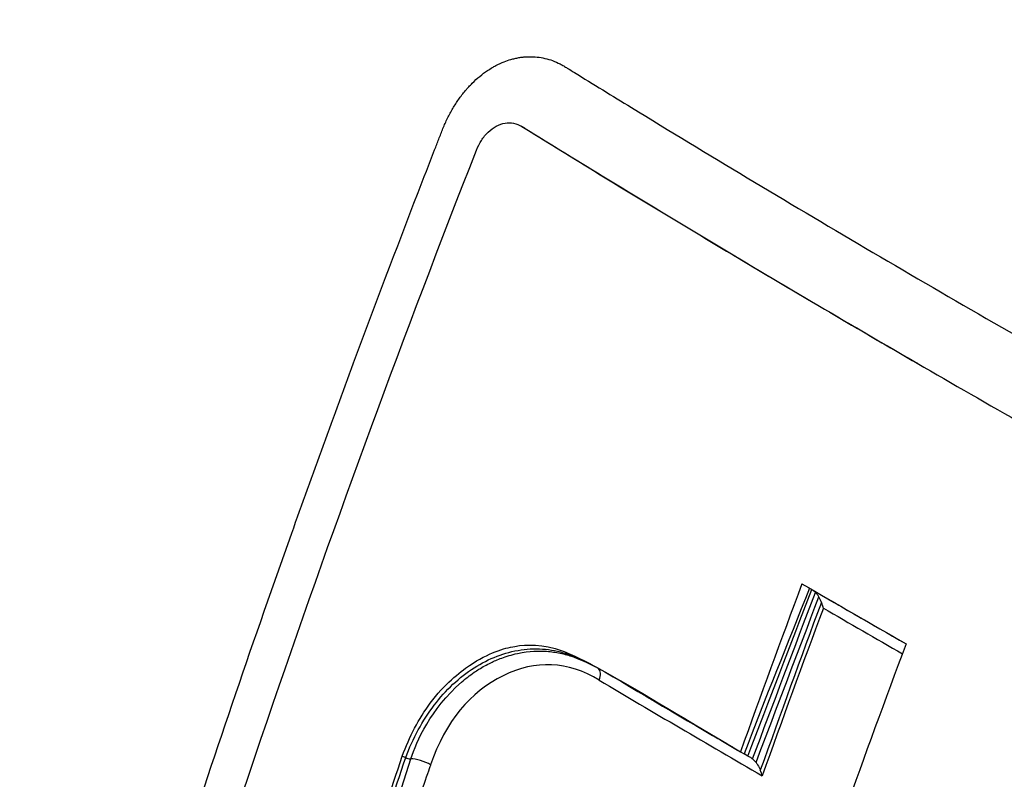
# Model space of a CAD drawing. Header units: millimetres. Extents: x 0 to 5219, y 0 to 2970.
# Tile 220 of 233: x 3289 to 3303, y 1958 to 1968. Entities that reach past the tile are written whole.
import ezdxf

# ---------------------------------------------------------------- set-up
doc = ezdxf.new("R2010")
doc.units = ezdxf.units.MM
doc.header["$LTSCALE"] = 0.2
doc.layers.add('01_Object Line', color=4, linetype='Continuous')

# ---------------------------------------------------------------- blocks, each defined once
blk = doc.blocks.new('A$Cc6976730')
for p, q in [((-174.438, 657.096), (-174.478, 657.12)), ((-174.429, 657.091), (-174.469, 657.115)), ((-170.248, 650.563), (-170.114, 650.486)), ((-173.77, 649.747), (-173.768, 649.747)), ((-172.948, 649.306), (-172.947, 649.307)), ((-172.944, 649.309), (-172.943, 649.309)), ((-176.026, 648.48), (-176.026, 648.48)), ((-175.926, 648.536), (-175.926, 648.536)), ((-171.837, 648.491), (-171.837, 648.491)), ((-171.702, 648.573), (-171.702, 648.573)), ((-171.7, 648.574), (-171.7, 648.574)), ((-171.424, 648.411), (-171.372, 648.381)), ((-171.32, 648.351), (-171.372, 648.381)), ((-177.067, 645.017), (-176.016, 648.314))]:
    blk.add_line(p, q)
for centre, major_axis, ratio, start_param, end_param in [((-95.159, 646.392), (60.851, 105.387), 0.577437, 1.853388, 1.874443), ((-98.796, 649.337), (106.493, -37.613), 0.250605, 4.064664, 4.082811), ((-78.3, 633.912), (-70.245, -93.886), 0.762629, 5.077685, 5.099516), ((-98.794, 648.933), (106.306, -37.653), 0.249484, 4.066659, 4.080449), ((-98.664, 649.261), (106.493, -37.613), 0.250608, 4.068716, 4.081168), ((-93.732, 645.566), (-60.84, -105.389), 0.57726, 4.99493, 5.015985), ((-173.521, 649.414), (0.102, 0.172), 0.604085, 5.026077, 6.094787), ((-98.089, 646.857), (108.643, -38.404), 0.250303, 4.03958, 4.062724), ((-98.166, 646.585), (-108.514, 38.424), 0.249589, 0.896719, 0.925137), ((-175.875, 648.232), (0.189, -0.065), 0.260244, 0.874919, 2.500647)]:
    blk.add_ellipse(centre, major_axis=major_axis, ratio=ratio, start_param=start_param, end_param=end_param)
for points, knots in [([(-198.704, 654.298), (-198.695, 654.332), (-198.686, 654.365), (-198.677, 654.399), (-198.641, 654.532), (-198.604, 654.667), (-198.566, 654.804), (-198.529, 654.937), (-198.49, 655.071), (-198.451, 655.207), (-198.436, 655.259), (-198.42, 655.312), (-198.405, 655.364), (-198.381, 655.446), (-198.357, 655.527), (-198.332, 655.608), (-198.292, 655.742), (-198.251, 655.875), (-198.211, 656.006), (-198.126, 656.276), (-198.041, 656.538), (-197.956, 656.793), (-197.867, 657.06), (-197.778, 657.319), (-197.688, 657.569), (-197.594, 657.833), (-197.501, 658.088), (-197.407, 658.334), (-197.308, 658.595), (-197.209, 658.845), (-197.111, 659.086), (-197.007, 659.344), (-196.903, 659.591), (-196.802, 659.827), (-196.748, 659.951), (-196.695, 660.073), (-196.643, 660.191), (-196.588, 660.315), (-196.533, 660.436), (-196.479, 660.554), (-196.365, 660.805), (-196.253, 661.043), (-196.144, 661.269), (-196.024, 661.517), (-195.908, 661.751), (-195.796, 661.972), (-195.671, 662.219), (-195.551, 662.449), (-195.437, 662.663), (-195.147, 663.209), (-194.893, 663.654), (-194.686, 664.008), (-194.644, 664.079), (-194.604, 664.147), (-194.566, 664.211), (-194.494, 664.332), (-194.429, 664.44), (-194.371, 664.535), (-194.345, 664.577), (-194.319, 664.619), (-194.294, 664.661), (-194.227, 664.769), (-194.161, 664.876), (-194.093, 664.982), (-194.026, 665.089), (-193.958, 665.195), (-193.89, 665.301), (-193.822, 665.406), (-193.754, 665.511), (-193.685, 665.616), (-193.615, 665.72), (-193.546, 665.824), (-193.476, 665.927), (-193.336, 666.134), (-193.194, 666.337), (-193.05, 666.54), (-192.906, 666.743), (-192.765, 666.937), (-192.615, 667.138), (-192.465, 667.338), (-192.306, 667.545), (-192.168, 667.721), (-192.03, 667.898), (-191.913, 668.044), (-191.793, 668.191), (-191.592, 668.437), (-191.382, 668.686), (-191.168, 668.932), (-191.015, 669.107), (-190.824, 669.324), (-190.594, 669.572), (-190.177, 670.024), (-189.622, 670.598), (-188.911, 671.248), (-188.475, 671.646), (-187.979, 672.073), (-187.418, 672.514), (-187.321, 672.59), (-187.222, 672.666), (-187.122, 672.743), (-186.56, 673.171), (-185.934, 673.612), (-185.235, 674.049), (-184.923, 674.244), (-184.598, 674.438), (-184.257, 674.629), (-183.937, 674.808), (-183.604, 674.985), (-183.258, 675.158), (-183.236, 675.169), (-183.215, 675.179), (-183.193, 675.19), (-183.042, 675.265), (-182.895, 675.336), (-182.75, 675.404), (-182.574, 675.486), (-182.403, 675.563), (-182.237, 675.636), (-182.059, 675.714), (-181.887, 675.787), (-181.72, 675.855), (-181.539, 675.929), (-181.365, 675.998), (-181.198, 676.062), (-181.014, 676.133), (-180.839, 676.197), (-180.672, 676.256), (-180.484, 676.323), (-180.306, 676.382), (-180.141, 676.436), (-179.946, 676.499), (-179.768, 676.555), (-179.606, 676.603), (-179.399, 676.665), (-179.219, 676.716), (-179.067, 676.757), (-178.851, 676.816), (-178.691, 676.857), (-178.589, 676.882), (-178.585, 676.883), (-178.582, 676.884), (-178.579, 676.885), (-178.555, 676.891), (-178.528, 676.897), (-178.498, 676.905), (-178.379, 676.934), (-178.206, 676.975), (-177.978, 677.026), (-177.695, 677.088), (-177.329, 677.163), (-176.875, 677.24), (-176.279, 677.341), (-175.534, 677.444), (-174.631, 677.508), (-174.331, 677.529), (-174.014, 677.546), (-173.679, 677.556), (-173.234, 677.569), (-172.789, 677.57), (-172.346, 677.559), (-171.569, 677.539), (-170.796, 677.482), (-170.029, 677.391), (-169.549, 677.334), (-169.073, 677.264), (-168.599, 677.182), (-168.303, 677.13), (-168.001, 677.072), (-167.691, 677.007), (-167.217, 676.908), (-166.726, 676.792), (-166.218, 676.657), (-165.932, 676.581), (-165.64, 676.499), (-165.343, 676.411), (-164.96, 676.296), (-164.569, 676.171), (-164.169, 676.034), (-163.786, 675.902), (-163.395, 675.76), (-162.997, 675.605), (-162.614, 675.456), (-162.225, 675.296), (-161.828, 675.125), (-161.446, 674.959), (-161.058, 674.782), (-160.664, 674.593), (-160.283, 674.411), (-159.897, 674.217), (-159.505, 674.011), (-159.314, 673.91), (-159.122, 673.807), (-158.929, 673.701), (-158.739, 673.597), (-158.549, 673.49), (-158.357, 673.38)], [0.3866801, 0.3866801, 0.3866801, 0.3866801, 0.3872793, 0.3872793, 0.3872793, 0.389664, 0.389664, 0.389664, 0.3919728, 0.3919728, 0.3919728, 0.3928571, 0.3928571, 0.3928571, 0.3950633, 0.3950633, 0.3950633, 0.39875, 0.39875, 0.39875, 0.4063746, 0.4063746, 0.4063746, 0.4143757, 0.4143757, 0.4143757, 0.4228152, 0.4228152, 0.4228152, 0.4317742, 0.4317742, 0.4317742, 0.4413625, 0.4413625, 0.4413625, 0.4464286, 0.4464286, 0.4464286, 0.4493381, 0.4493381, 0.4493381, 0.4554945, 0.4554945, 0.4554945, 0.4622248, 0.4622248, 0.4622248, 0.4697277, 0.4697277, 0.4697277, 0.4888334, 0.4888334, 0.4888334, 0.492689, 0.492689, 0.492689, 0.5, 0.5, 0.5, 0.5015459, 0.5015459, 0.5015459, 0.5055212, 0.5055212, 0.5055212, 0.5094966, 0.5094966, 0.5094966, 0.5134719, 0.5134719, 0.5134719, 0.5174473, 0.5174473, 0.5174473, 0.525398, 0.525398, 0.525398, 0.5333487, 0.5333487, 0.5333487, 0.5412994, 0.5412994, 0.5412994, 0.5492501, 0.5492501, 0.5492501, 0.5625, 0.5625, 0.5625, 0.5783798, 0.5783798, 0.5783798, 0.6072856, 0.6072856, 0.6072856, 0.625, 0.625, 0.625, 0.6304213, 0.6304213, 0.6304213, 0.6606206, 0.6606206, 0.6606206, 0.6740805, 0.6740805, 0.6740805, 0.6867198, 0.6867198, 0.6867198, 0.6875, 0.6875, 0.6875, 0.6911993, 0.6911993, 0.6911993, 0.6956919, 0.6956919, 0.6956919, 0.7005121, 0.7005121, 0.7005121, 0.7057443, 0.7057443, 0.7057443, 0.7115163, 0.7115163, 0.7115163, 0.7180408, 0.7180408, 0.7180408, 0.7257219, 0.7257219, 0.7257219, 0.7355508, 0.7355508, 0.7355508, 0.7495265, 0.7495265, 0.7495265, 0.75, 0.75, 0.75, 0.7534117, 0.7534117, 0.7534117, 0.766834, 0.766834, 0.766834, 0.7834564, 0.7834564, 0.7834564, 0.8052585, 0.8052585, 0.8052585, 0.8125, 0.8125, 0.8125, 0.8287505, 0.8287505, 0.8287505, 0.8572218, 0.8572218, 0.8572218, 0.875, 0.875, 0.875, 0.8882003, 0.8882003, 0.8882003, 0.9083925, 0.9083925, 0.9083925, 0.9197822, 0.9197822, 0.9197822, 0.9344721, 0.9344721, 0.9344721, 0.9485516, 0.9485516, 0.9485516, 0.9620909, 0.9620909, 0.9620909, 0.9751479, 0.9751479, 0.9751479, 0.9877708, 0.9877708, 0.9877708, 0.9939323, 0.9939323, 0.9939323, 0.9999692, 0.9999692, 0.9999692, 0.9999692]), ([(-198.817, 653.872), (-198.739, 654.17), (-198.669, 654.423), (-198.61, 654.632), (-198.578, 654.745), (-198.546, 654.858), (-198.513, 654.972), (-198.466, 655.131), (-198.419, 655.291), (-198.372, 655.443), (-198.327, 655.594), (-198.282, 655.737), (-198.236, 655.882), (-198.191, 656.026), (-198.144, 656.172), (-198.096, 656.318), (-198.002, 656.603), (-197.904, 656.89), (-197.803, 657.178), (-197.703, 657.46), (-197.6, 657.742), (-197.493, 658.024), (-197.388, 658.302), (-197.278, 658.579), (-197.166, 658.856), (-197.055, 659.128), (-196.94, 659.4), (-196.822, 659.673), (-196.774, 659.783), (-196.725, 659.894), (-196.676, 660.004), (-196.654, 660.053), (-196.584, 660.211), (-196.462, 660.474), (-196.41, 660.586), (-196.348, 660.718), (-196.277, 660.868), (-196.22, 660.987), (-196.157, 661.118), (-196.087, 661.259), (-195.975, 661.488), (-195.845, 661.745), (-195.697, 662.03), (-195.575, 662.263), (-195.441, 662.516), (-195.293, 662.785), (-195.165, 663.02), (-195.026, 663.267), (-194.876, 663.526), (-194.741, 663.758), (-194.597, 664), (-194.444, 664.251), (-194.373, 664.368), (-194.299, 664.487), (-194.224, 664.607), (-194.151, 664.723), (-194.076, 664.841), (-193.999, 664.96), (-193.892, 665.127), (-193.78, 665.297), (-193.664, 665.47), (-193.625, 665.528), (-193.584, 665.589), (-193.541, 665.652), (-193.469, 665.758), (-193.391, 665.871), (-193.307, 665.991), (-193.232, 666.098), (-193.153, 666.21), (-193.069, 666.327), (-192.795, 666.709), (-192.47, 667.145), (-192.086, 667.624), (-191.78, 668.007), (-191.437, 668.417), (-191.053, 668.848), (-190.723, 669.218), (-190.363, 669.604), (-189.97, 669.998), (-189.959, 670.009), (-189.948, 670.02), (-189.938, 670.031), (-189.123, 670.846), (-188.358, 671.512), (-187.665, 672.064), (-186.867, 672.7), (-186.164, 673.184), (-185.581, 673.558), (-185.454, 673.639), (-185.323, 673.721), (-185.188, 673.805), (-184.793, 674.047), (-184.362, 674.297), (-183.89, 674.547), (-183.476, 674.766), (-183.032, 674.987), (-182.555, 675.202), (-182.335, 675.301), (-182.109, 675.398), (-181.875, 675.495), (-181.652, 675.587), (-181.422, 675.678), (-181.187, 675.766), (-181.026, 675.827), (-180.862, 675.886), (-180.696, 675.944), (-180.398, 676.048), (-180.095, 676.147), (-179.787, 676.24), (-179.554, 676.311), (-179.317, 676.378), (-179.077, 676.442), (-178.841, 676.505), (-178.602, 676.565), (-178.36, 676.621), (-177.887, 676.731), (-177.403, 676.827), (-176.907, 676.909), (-176.42, 676.989), (-175.922, 677.054), (-175.412, 677.104), (-174.889, 677.155), (-174.398, 677.185), (-173.94, 677.2), (-173.387, 677.219), (-172.883, 677.217), (-172.431, 677.204), (-171.833, 677.187), (-171.325, 677.151), (-170.908, 677.114), (-170.452, 677.072), (-170.106, 677.029), (-169.872, 676.999), (-169.195, 676.911), (-168.515, 676.795), (-167.835, 676.652), (-166.807, 676.436), (-165.776, 676.158), (-164.747, 675.819), (-164.233, 675.65), (-163.719, 675.465), (-163.206, 675.266), (-162.693, 675.066), (-162.181, 674.852), (-161.671, 674.622), (-160.65, 674.164), (-159.636, 673.645), (-158.632, 673.067)], [-0.642924, -0.642924, -0.642924, -0.642924, -0.6326531, -0.6326531, -0.6326531, -0.6289844, -0.6289844, -0.6289844, -0.6238469, -0.6238469, -0.6238469, -0.6187644, -0.6187644, -0.6187644, -0.613735, -0.613735, -0.613735, -0.6038292, -0.6038292, -0.6038292, -0.5941176, -0.5941176, -0.5941176, -0.5845891, -0.5845891, -0.5845891, -0.5752338, -0.5752338, -0.5752338, -0.5714286, -0.5714286, -0.5714286, -0.5537049, -0.5537049, -0.5537049, -0.546114, -0.546114, -0.546114, -0.5401196, -0.5401196, -0.5401196, -0.5304683, -0.5304683, -0.5304683, -0.5225505, -0.5225505, -0.5225505, -0.515673, -0.515673, -0.515673, -0.5095094, -0.5095094, -0.5095094, -0.5066344, -0.5066344, -0.5066344, -0.5038748, -0.5038748, -0.5038748, -0.5, -0.5, -0.5, -0.4956655, -0.4956655, -0.4956655, -0.4883425, -0.4883425, -0.4883425, -0.4818339, -0.4818339, -0.4818339, -0.4605542, -0.4605542, -0.4605542, -0.4435521, -0.4435521, -0.4435521, -0.4289688, -0.4289688, -0.4289688, -0.4285714, -0.4285714, -0.4285714, -0.3953729, -0.3953729, -0.3953729, -0.3571429, -0.3571429, -0.3571429, -0.349646, -0.349646, -0.349646, -0.3278159, -0.3278159, -0.3278159, -0.3086842, -0.3086842, -0.3086842, -0.2998625, -0.2998625, -0.2998625, -0.2914447, -0.2914447, -0.2914447, -0.2857143, -0.2857143, -0.2857143, -0.2724332, -0.2724332, -0.2724332, -0.2623784, -0.2623784, -0.2623784, -0.2524976, -0.2524976, -0.2524976, -0.2332233, -0.2332233, -0.2332233, -0.2142857, -0.2142857, -0.2142857, -0.2014282, -0.2014282, -0.2014282, -0.1858885, -0.1858885, -0.1858885, -0.1653594, -0.1653594, -0.1653594, -0.1428571, -0.1428571, -0.1428571, -0.1170341, -0.1170341, -0.1170341, -0.0780205, -0.0780205, -0.0780205, -0.0585145, -0.0585145, -0.0585145, -0.0390092, -0.0390092, -0.0390092, 0, 0, 0, 0]), ([(-161.062, 670.215), (-161.253, 670.325), (-161.687, 670.569), (-162.265, 670.874), (-162.805, 671.144), (-163.25, 671.357), (-163.692, 671.56), (-164.227, 671.794), (-164.819, 672.039), (-165.492, 672.297), (-166.15, 672.531), (-167.101, 672.841), (-168.101, 673.122), (-169.007, 673.333), (-169.553, 673.447), (-170.053, 673.543), (-170.617, 673.638), (-171.393, 673.749), (-172.233, 673.841), (-173.082, 673.899), (-173.723, 673.924), (-174.157, 673.93), (-174.485, 673.931), (-174.778, 673.928), (-175.222, 673.917), (-176.049, 673.879), (-177.022, 673.789), (-177.895, 673.664), (-178.42, 673.575), (-178.835, 673.497), (-179.301, 673.4), (-179.85, 673.272), (-180.5, 673.101), (-181.102, 672.922), (-181.559, 672.772), (-181.84, 672.675), (-182.137, 672.569), (-182.523, 672.425), (-183.048, 672.215), (-183.525, 672.009), (-183.95, 671.814), (-184.381, 671.608), (-184.924, 671.332), (-185.578, 670.973), (-186.235, 670.584), (-187.014, 670.089), (-187.974, 669.42), (-188.922, 668.68), (-189.763, 667.956), (-190.314, 667.449), (-190.745, 667.03), (-191.046, 666.73), (-191.337, 666.429), (-191.619, 666.13), (-191.892, 665.83), (-192.157, 665.533), (-192.413, 665.236), (-192.661, 664.942), (-192.9, 664.649), (-193.131, 664.359), (-193.355, 664.071), (-193.582, 663.772), (-193.773, 663.513), (-193.932, 663.293), (-194.051, 663.127), (-194.169, 662.96), (-194.286, 662.792), (-194.402, 662.623), (-194.517, 662.452), (-194.631, 662.281), (-194.745, 662.109), (-194.857, 661.935), (-195.081, 661.586), (-195.336, 661.172), (-195.621, 660.692), (-195.832, 660.327), (-196.004, 660.02), (-196.14, 659.772), (-196.241, 659.586), (-196.341, 659.398), (-196.44, 659.209), (-196.527, 659.04), (-196.615, 658.868), (-196.716, 658.669), (-196.85, 658.398), (-196.98, 658.127), (-197.1, 657.874), (-197.201, 657.657), (-197.309, 657.421), (-197.423, 657.166), (-197.543, 656.891), (-197.646, 656.65), (-197.755, 656.39), (-197.843, 656.178), (-197.93, 655.962), (-197.995, 655.799), (-198.063, 655.627), (-198.134, 655.444), (-198.207, 655.251), (-198.283, 655.049), (-198.362, 654.837), (-198.441, 654.615), (-198.521, 654.384), (-198.604, 654.143), (-198.689, 653.891), (-198.793, 653.575), (-198.907, 653.216), (-199.033, 652.807), (-199.156, 652.394), (-199.284, 651.946), (-199.41, 651.485), (-199.526, 651.043), (-199.6, 650.747), (-199.636, 650.601), (-199.64, 650.586)], [0, 0, 0, 0, 0.081143, 0.183697, 0.243007, 0.307671, 0.369739, 0.427479, 0.529984, 0.615177, 0.705852, 0.801274, 1.006337, 1.115983, 1.172581, 1.230362, 1.320683, 1.403906, 1.549055, 1.66583, 1.75424, 1.814296, 1.846002, 1.89056, 1.936338, 2.031562, 2.23667, 2.346563, 2.403343, 2.461346, 2.525276, 2.60461, 2.699351, 2.809491, 2.870338, 2.902203, 2.935034, 3.003575, 3.07596, 3.172909, 3.222204, 3.272045, 3.373367, 3.476872, 3.582564, 3.690447, 3.858081, 4.062856, 4.179181, 4.304793, 4.361869, 4.417874, 4.472809, 4.526674, 4.579466, 4.631187, 4.681836, 4.731415, 4.779922, 4.827356, 4.873719, 4.919017, 4.970333, 4.995991, 5.021661, 5.047334, 5.073, 5.098649, 5.124305, 5.149964, 5.175621, 5.201274, 5.226926, 5.329539, 5.38084, 5.432135, 5.483441, 5.50909, 5.534736, 5.560385, 5.586037, 5.611685, 5.628685, 5.655602, 5.691681, 5.736923, 5.762978, 5.791319, 5.821949, 5.854877, 5.890095, 5.927601, 5.947216, 5.988791, 6.007971, 6.028313, 6.049818, 6.07247, 6.096306, 6.121329, 6.147367, 6.174316, 6.202323, 6.231482, 6.261792, 6.293243, 6.344979, 6.38969, 6.438143, 6.490327, 6.546228, 6.597949, 6.642575, 6.647691, 6.647691, 6.647691, 6.647691]), ([(-200.094, 648.821), (-199.993, 649.221), (-199.872, 649.673), (-199.727, 650.176), (-199.353, 651.471), (-199.089, 652.192), (-199.015, 652.402), (-198.778, 653.074), (-198.504, 653.792), (-198.186, 654.546), (-197.865, 655.309), (-197.524, 656.048), (-197.164, 656.763), (-197.15, 656.792), (-196.946, 657.215), (-196.516, 657.992), (-196.374, 658.249), (-196.206, 658.544), (-196.01, 658.874), (-194.886, 660.766), (-193.943, 661.958), (-193.364, 662.664), (-193.208, 662.854), (-192.907, 663.221), (-192.439, 663.736), (-192.274, 663.918), (-192.087, 664.118), (-191.879, 664.334), (-191.387, 664.843), (-190.86, 665.348), (-190.295, 665.844), (-189.787, 666.289), (-189.302, 666.678), (-188.847, 667.021), (-188.101, 667.582), (-187.436, 668.018), (-186.868, 668.363), (-186.437, 668.625), (-186.001, 668.872), (-185.558, 669.103), (-183.764, 670.041), (-181.875, 670.728), (-179.927, 671.144), (-179.689, 671.195), (-179.451, 671.242), (-179.212, 671.284), (-179.079, 671.308), (-178.866, 671.345), (-178.569, 671.389), (-177.664, 671.523), (-175.986, 671.751), (-173.493, 671.561), (-172.631, 671.496), (-171.672, 671.376), (-170.619, 671.168), (-168.37, 670.724), (-165.672, 669.93), (-162.688, 668.216)], [-0.7039969, -0.7039969, -0.7039969, -0.7039969, -0.6875, -0.6875, -0.6875, -0.65625, -0.65625, -0.65625, -0.625, -0.625, -0.625, -0.59375, -0.59375, -0.59375, -0.5702728, -0.5702728, -0.5702728, -0.5625, -0.5625, -0.5625, -0.5, -0.5, -0.5, -0.4769249, -0.4769249, -0.4769249, -0.46875, -0.46875, -0.46875, -0.4375, -0.4375, -0.4375, -0.4138038, -0.4138038, -0.4138038, -0.375, -0.375, -0.375, -0.3524616, -0.3524616, -0.3524616, -0.2611309, -0.2611309, -0.2611309, -0.25, -0.25, -0.25, -0.2160572, -0.2160572, -0.2160572, -0.112421, -0.112421, -0.112421, -0.0765634, -0.0765634, -0.0765634, 0, 0, 0, 0]), ([(-200.276, 648.077), (-198.802, 654.231), (-196.076, 659.587), (-192.444, 663.551), (-188.611, 667.734), (-183.8, 670.351), (-178.647, 671.095), (-176.07, 671.467), (-173.414, 671.392), (-170.761, 670.865), (-169.103, 670.535), (-167.442, 670.046), (-165.808, 669.369), (-164.828, 668.964), (-163.858, 668.492), (-162.902, 667.946)], [0.2630887, 0.2630887, 0.2630887, 0.2630887, 0.5000054, 0.5000054, 0.5000054, 0.7500027, 0.7500027, 0.7500027, 0.8750013, 0.8750013, 0.8750013, 0.9531573, 0.9531573, 0.9531573, 1, 1, 1, 1]), ([(-163.034, 667.781), (-163.134, 667.838), (-163.474, 668.03), (-164.113, 668.363), (-164.385, 668.499), (-165.199, 668.887), (-165.745, 669.124), (-167.384, 669.77), (-168.485, 670.119), (-170.301, 670.571), (-171.052, 670.726), (-172.214, 670.909), (-172.635, 670.964), (-174.178, 671.124), (-175.297, 671.158), (-177.856, 671.052), (-179.316, 670.853), (-181.559, 670.303), (-182.363, 670.056), (-187.019, 668.323), (-190.125, 665.931), (-193.801, 661.939), (-195.024, 660.282), (-197.685, 655.808), (-199.73, 651.544), (-201.381, 642.421), (-201.636, 639.235), (-201.552, 632.768), (-201.213, 629.49), (-200.575, 626.262)], [-11.591769, -11.591769, -11.591769, -11.591769, -11.369233, -11.369233, -11.2055, -11.2055, -10.879051, -10.879051, -10.229253, -10.229253, -9.808886, -9.808886, -9.569695, -9.569695, -8.931682, -8.931682, -8.097781, -8.097781, -7.622133, -7.622133, -5.29353, -5.29353, -3.945591, -3.945591, -1.974095, -1.974095, -0.987299, -0.987299, -0.000001, -0.000001, -0.000001, -0.000001]), ([(-163.555, 664.93), (-163.58, 664.945), (-163.601, 664.956), (-163.645, 664.982), (-163.668, 664.995), (-163.736, 665.033), (-163.782, 665.059), (-163.919, 665.135), (-164.011, 665.186), (-164.292, 665.337), (-164.481, 665.435), (-165.092, 665.742), (-165.512, 665.937), (-167.162, 666.646), (-168.421, 667.065), (-171.366, 667.803), (-173.075, 668.04), (-177.184, 668.154), (-179.569, 667.833), (-185.614, 665.951), (-188.741, 663.834), (-194.398, 658.146), (-196.518, 654.336), (-199.244, 647.292), (-200.104, 643.508), (-200.851, 635.517), (-200.723, 631.376), (-200.091, 627.216)], [-6.407087, -6.407087, -6.407087, -6.407087, -6.401237, -6.401237, -6.39525, -6.39525, -6.383254, -6.383254, -6.359103, -6.359103, -6.309555, -6.309555, -6.200269, -6.200269, -5.881807, -5.881807, -5.449682, -5.449682, -4.832371, -4.832371, -3.815475, -3.815475, -2.514487, -2.514487, -1.264317, -1.264317, -0.000001, -0.000001, -0.000001, -0.000001]), ([(-174.882, 657.934), (-174.866, 657.944), (-174.849, 657.954), (-174.831, 657.963), (-174.793, 657.983), (-174.753, 658.001), (-174.714, 658.017), (-174.683, 658.029), (-174.652, 658.039), (-174.621, 658.048), (-174.612, 658.051), (-174.603, 658.053), (-174.594, 658.056), (-174.584, 658.058), (-174.575, 658.06), (-174.566, 658.063), (-174.556, 658.065), (-174.547, 658.067), (-174.538, 658.068), (-174.519, 658.072), (-174.5, 658.075), (-174.481, 658.078), (-174.472, 658.079), (-174.463, 658.08), (-174.453, 658.081), (-174.444, 658.082), (-174.435, 658.083), (-174.425, 658.084), (-174.407, 658.085), (-174.388, 658.086), (-174.369, 658.087), (-174.294, 658.088), (-174.22, 658.08), (-174.148, 658.063), (-174.075, 658.047), (-174.004, 658.021), (-173.936, 657.986), (-173.919, 657.977), (-173.903, 657.968), (-173.886, 657.958), (-173.878, 657.953), (-173.87, 657.948), (-173.861, 657.943), (-173.853, 657.938), (-173.845, 657.933), (-173.837, 657.928), (-173.804, 657.907), (-173.771, 657.887), (-173.738, 657.867), (-173.475, 657.704), (-173.21, 657.542), (-172.944, 657.379), (-172.412, 657.054), (-171.874, 656.728), (-171.331, 656.402), (-170.787, 656.076), (-170.238, 655.75), (-169.684, 655.423), (-169.129, 655.097), (-168.569, 654.771), (-168.003, 654.444), (-168.003, 654.444), (-168.002, 654.444), (-168.002, 654.444)], [-0.4326907, -0.4326907, -0.4326907, -0.4326907, -0.4316499, -0.4316499, -0.4316499, -0.4292991, -0.4292991, -0.4292991, -0.4274883, -0.4274883, -0.4274883, -0.4269483, -0.4269483, -0.4269483, -0.4264083, -0.4264083, -0.4264083, -0.4258684, -0.4258684, -0.4258684, -0.4247884, -0.4247884, -0.4247884, -0.4242485, -0.4242485, -0.4242485, -0.4237085, -0.4237085, -0.4237085, -0.4226286, -0.4226286, -0.4226286, -0.4183088, -0.4183088, -0.4183088, -0.413989, -0.413989, -0.413989, -0.4129091, -0.4129091, -0.4129091, -0.4123691, -0.4123691, -0.4123691, -0.4118292, -0.4118292, -0.4118292, -0.4096693, -0.4096693, -0.4096693, -0.3923903, -0.3923903, -0.3923903, -0.3578322, -0.3578322, -0.3578322, -0.3232742, -0.3232742, -0.3232742, -0.2887161, -0.2887161, -0.2887161, -0.2887059, -0.2887059, -0.2887059, -0.2887059]), ([(-180.978, 641.212), (-180.971, 641.243), (-180.964, 641.274), (-180.956, 641.305), (-180.95, 641.329), (-180.944, 641.354), (-180.937, 641.378), (-180.93, 641.402), (-180.923, 641.425), (-180.916, 641.449), (-180.902, 641.497), (-180.888, 641.545), (-180.874, 641.593), (-180.818, 641.784), (-180.761, 641.976), (-180.704, 642.168), (-180.477, 642.934), (-180.244, 643.701), (-180.005, 644.468), (-179.766, 645.235), (-179.521, 646.003), (-179.271, 646.771), (-179.02, 647.539), (-178.764, 648.308), (-178.502, 649.075), (-178.24, 649.843), (-177.974, 650.609), (-177.701, 651.375), (-177.411, 652.192), (-177.114, 653.008), (-176.812, 653.824), (-176.518, 654.615), (-176.219, 655.406), (-175.914, 656.197), (-175.837, 656.394), (-175.761, 656.592), (-175.684, 656.789), (-175.664, 656.839), (-175.645, 656.888), (-175.626, 656.938), (-175.616, 656.962), (-175.607, 656.987), (-175.597, 657.012), (-175.587, 657.036), (-175.578, 657.061), (-175.568, 657.086), (-175.548, 657.135), (-175.527, 657.183), (-175.504, 657.23), (-175.481, 657.276), (-175.456, 657.322), (-175.43, 657.366), (-175.404, 657.41), (-175.376, 657.453), (-175.348, 657.494), (-175.319, 657.534), (-175.288, 657.574), (-175.257, 657.611), (-175.249, 657.621), (-175.241, 657.63), (-175.233, 657.639), (-175.225, 657.648), (-175.217, 657.657), (-175.209, 657.666), (-175.193, 657.684), (-175.176, 657.701), (-175.159, 657.718), (-175.126, 657.752), (-175.091, 657.783), (-175.055, 657.813), (-175.019, 657.842), (-174.983, 657.869), (-174.946, 657.895), (-174.925, 657.909), (-174.904, 657.922), (-174.882, 657.934)], [-0.7017828, -0.7017828, -0.7017828, -0.7017828, -0.7003569, -0.7003569, -0.7003569, -0.6992184, -0.6992184, -0.6992184, -0.6980799, -0.6980799, -0.6980799, -0.695803, -0.695803, -0.695803, -0.686695, -0.686695, -0.686695, -0.6502632, -0.6502632, -0.6502632, -0.6138313, -0.6138313, -0.6138313, -0.5773995, -0.5773995, -0.5773995, -0.5409677, -0.5409677, -0.5409677, -0.5021739, -0.5021739, -0.5021739, -0.4645611, -0.4645611, -0.4645611, -0.4551579, -0.4551579, -0.4551579, -0.4528071, -0.4528071, -0.4528071, -0.4516317, -0.4516317, -0.4516317, -0.4504563, -0.4504563, -0.4504563, -0.4481055, -0.4481055, -0.4481055, -0.4457547, -0.4457547, -0.4457547, -0.4434039, -0.4434039, -0.4434039, -0.4410531, -0.4410531, -0.4410531, -0.4404654, -0.4404654, -0.4404654, -0.4398777, -0.4398777, -0.4398777, -0.4387023, -0.4387023, -0.4387023, -0.4363515, -0.4363515, -0.4363515, -0.4340007, -0.4340007, -0.4340007, -0.4326907, -0.4326907, -0.4326907, -0.4326907]), ([(-175.101, 656.786), (-175.082, 656.835), (-175.059, 656.88), (-175.004, 656.965), (-174.973, 657.004), (-174.903, 657.07), (-174.865, 657.098), (-174.785, 657.141), (-174.743, 657.155), (-174.662, 657.168), (-174.623, 657.167), (-174.544, 657.152), (-174.506, 657.137), (-174.469, 657.115)], [-0.09810241, -0.09810241, -0.09810241, -0.09810241, -0.08224452, -0.08224452, -0.06572757, -0.06572757, -0.0490448, -0.0490448, -0.03216608, -0.03216608, -0.01647028, -0.01647028, -0.00000101, -0.00000101, -0.00000101, -0.00000101]), ([(-174.469, 657.115), (-173.506, 656.519), (-172.524, 655.922), (-170.563, 654.751), (-169.587, 654.179), (-167.597, 653.03), (-166.587, 652.457), (-164.487, 651.283), (-163.397, 650.684), (-162.292, 650.086)], [-1.723661, -1.723661, -1.723661, -1.723661, -1.283811, -1.283811, -0.862142, -0.862142, -0.440299, -0.440299, -0.000001, -0.000001, -0.000001, -0.000001]), ([(-174.438, 657.096), (-174.437, 657.096), (-174.437, 657.096), (-174.437, 657.096), (-174.434, 657.094), (-174.432, 657.093), (-174.429, 657.091)], [0.98643513, 0.98643513, 0.98643513, 0.98643513, 0.98841917, 0.98841917, 0.98841917, 1, 1, 1, 1]), ([(-174.429, 657.091), (-174.424, 657.088), (-174.419, 657.085), (-174.414, 657.082), (-174.407, 657.077), (-174.399, 657.073), (-174.392, 657.068), (-174.377, 657.059), (-174.361, 657.049), (-174.346, 657.04), (-174.286, 657.003), (-174.226, 656.966), (-174.166, 656.929), (-174.106, 656.892), (-174.046, 656.855), (-173.985, 656.817), (-173.97, 656.808), (-173.955, 656.799), (-173.94, 656.79), (-173.932, 656.785), (-173.925, 656.78), (-173.917, 656.776), (-173.91, 656.771), (-173.902, 656.766), (-173.895, 656.762), (-173.864, 656.743), (-173.834, 656.725), (-173.804, 656.706), (-173.562, 656.557), (-173.319, 656.409), (-173.074, 656.26), (-172.585, 655.963), (-172.092, 655.665), (-171.594, 655.368), (-171.096, 655.07), (-170.593, 654.772), (-170.086, 654.474), (-169.713, 654.255), (-169.338, 654.037), (-168.961, 653.818)], [0, 0, 0, 0, 0.0013318, 0.0013318, 0.0013318, 0.0033185, 0.0033185, 0.0033185, 0.0072919, 0.0072919, 0.0072919, 0.0231858, 0.0231858, 0.0231858, 0.0390796, 0.0390796, 0.0390796, 0.0430531, 0.0430531, 0.0430531, 0.0450398, 0.0450398, 0.0450398, 0.0470265, 0.0470265, 0.0470265, 0.0549735, 0.0549735, 0.0549735, 0.1185488, 0.1185488, 0.1185488, 0.2456995, 0.2456995, 0.2456995, 0.3728502, 0.3728502, 0.3728502, 0.4661889, 0.4661889, 0.4661889, 0.4661889]), ([(-180.471, 641.106), (-179.694, 643.762), (-178.847, 646.422), (-177.051, 651.653), (-176.107, 654.22), (-175.101, 656.786)], [-1.721691, -1.721691, -1.721691, -1.721691, -0.84519, -0.84519, -0.000001, -0.000001, -0.000001, -0.000001]), ([(-168.002, 654.444), (-167.437, 654.117), (-166.865, 653.791), (-166.289, 653.464), (-165.712, 653.137), (-165.129, 652.81), (-164.542, 652.483), (-163.954, 652.157), (-163.362, 651.83), (-162.764, 651.504), (-162.466, 651.34), (-162.166, 651.177), (-161.865, 651.014), (-161.827, 650.993), (-161.79, 650.973), (-161.752, 650.953), (-161.733, 650.942), (-161.714, 650.932), (-161.695, 650.922), (-161.677, 650.911), (-161.658, 650.9), (-161.64, 650.888), (-161.567, 650.842), (-161.498, 650.787), (-161.434, 650.725), (-161.37, 650.663), (-161.31, 650.593), (-161.257, 650.518), (-161.243, 650.499), (-161.23, 650.48), (-161.218, 650.46), (-161.211, 650.45), (-161.205, 650.44), (-161.199, 650.43), (-161.196, 650.425), (-161.193, 650.42), (-161.19, 650.415), (-161.187, 650.41), (-161.184, 650.405), (-161.181, 650.4), (-161.169, 650.38), (-161.158, 650.359), (-161.147, 650.339), (-161.141, 650.328), (-161.136, 650.318), (-161.13, 650.307), (-161.125, 650.296), (-161.12, 650.286), (-161.115, 650.275), (-161.11, 650.264), (-161.105, 650.253), (-161.1, 650.243), (-161.083, 650.206), (-161.068, 650.169), (-161.054, 650.131), (-161.035, 650.082), (-161.019, 650.032), (-161.005, 649.981), (-160.998, 649.959), (-160.993, 649.937), (-160.987, 649.915)], [-0.2887059, -0.2887059, -0.2887059, -0.2887059, -0.2541581, -0.2541581, -0.2541581, -0.2195873, -0.2195873, -0.2195873, -0.1850229, -0.1850229, -0.1850229, -0.1677408, -0.1677408, -0.1677408, -0.1655805, -0.1655805, -0.1655805, -0.1645003, -0.1645003, -0.1645003, -0.1634202, -0.1634202, -0.1634202, -0.1590997, -0.1590997, -0.1590997, -0.1547791, -0.1547791, -0.1547791, -0.153699, -0.153699, -0.153699, -0.1531589, -0.1531589, -0.1531589, -0.1528889, -0.1528889, -0.1528889, -0.1526188, -0.1526188, -0.1526188, -0.1515387, -0.1515387, -0.1515387, -0.1509986, -0.1509986, -0.1509986, -0.1504586, -0.1504586, -0.1504586, -0.1499185, -0.1499185, -0.1499185, -0.1481076, -0.1481076, -0.1481076, -0.1457567, -0.1457567, -0.1457567, -0.1447486, -0.1447486, -0.1447486, -0.1447486]), ([(-170.38, 650.629), (-170.389, 650.638), (-170.398, 650.646), (-170.413, 650.658), (-170.418, 650.662), (-170.424, 650.666)], [0.000000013, 0.000000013, 0.000000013, 0.000000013, 0.00390783, 0.00390783, 0.006270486, 0.006270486, 0.006270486, 0.006270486]), ([(-170.332, 650.566), (-170.339, 650.578), (-170.347, 650.589), (-170.366, 650.614), (-170.375, 650.624), (-170.38, 650.629)], [0.000000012, 0.000000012, 0.000000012, 0.000000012, 0.004132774, 0.004132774, 0.009733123, 0.009733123, 0.009733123, 0.009733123]), ([(-170.296, 650.49), (-170.298, 650.497), (-170.301, 650.503), (-170.307, 650.517), (-170.31, 650.523), (-170.319, 650.542), (-170.325, 650.555), (-170.332, 650.566)], [0, 0, 0, 0, 0.00215029, 0.00215029, 0.004290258, 0.004290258, 0.008512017, 0.008512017, 0.008512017, 0.008512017]), ([(-170.269, 650.41), (-170.27, 650.415), (-170.272, 650.42), (-170.276, 650.433), (-170.278, 650.441), (-170.286, 650.463), (-170.29, 650.477), (-170.296, 650.49)], [-0.00157775, -0.00157775, -0.00157775, -0.00157775, 0, 0, 0.002702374, 0.002702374, 0.007003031, 0.007003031, 0.007003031, 0.007003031]), ([(-176.134, 648.349), (-176.035, 648.621), (-175.905, 648.87), (-175.547, 649.353), (-175.341, 649.515), (-174.931, 649.791), (-174.718, 649.852), (-174.404, 649.906), (-174.177, 649.913), (-173.779, 649.768), (-173.59, 649.679), (-172.773, 649.22), (-172.164, 648.848), (-171.424, 648.411)], [-1.991968, -1.991968, -1.991968, -1.991968, -1.786266, -1.786266, -1.531519, -1.531519, -1.065024, -1.065024, -0.555126, -0.555126, -0.317149, -0.317149, 0, 0, 0, 0]), ([(-176.086, 648.329), (-176.037, 648.463), (-175.978, 648.592), (-175.912, 648.714), (-175.845, 648.836), (-175.771, 648.951), (-175.69, 649.057), (-175.609, 649.164), (-175.522, 649.261), (-175.429, 649.349), (-175.336, 649.436), (-175.237, 649.514), (-175.134, 649.579), (-175.031, 649.645), (-174.924, 649.699), (-174.814, 649.741), (-174.705, 649.783), (-174.593, 649.812), (-174.48, 649.828), (-174.423, 649.837), (-174.366, 649.842), (-174.309, 649.843), (-174.253, 649.845), (-174.196, 649.843), (-174.139, 649.837), (-174.083, 649.832), (-174.027, 649.823), (-173.971, 649.81), (-173.943, 649.804), (-173.915, 649.796), (-173.888, 649.788), (-173.86, 649.78), (-173.833, 649.771), (-173.806, 649.761), (-173.751, 649.741), (-173.697, 649.719), (-173.644, 649.696), (-173.626, 649.687), (-173.607, 649.679), (-173.589, 649.671)], [0, 0, 0, 0, 0.0625, 0.0625, 0.0625, 0.125, 0.125, 0.125, 0.1875, 0.1875, 0.1875, 0.25, 0.25, 0.25, 0.3125, 0.3125, 0.3125, 0.375, 0.375, 0.375, 0.40625, 0.40625, 0.40625, 0.4375, 0.4375, 0.4375, 0.46875, 0.46875, 0.46875, 0.484375, 0.484375, 0.484375, 0.5, 0.5, 0.5, 0.53125, 0.53125, 0.53125, 0.542036, 0.542036, 0.542036, 0.542036]), ([(-176.016, 648.314), (-175.93, 648.555), (-175.745, 649.002), (-175.308, 649.381), (-175.253, 649.428), (-175.195, 649.473), (-175.132, 649.516), (-175.111, 649.531), (-175.089, 649.545), (-175.067, 649.559), (-175.014, 649.592), (-174.958, 649.622), (-174.9, 649.65), (-174.857, 649.671), (-174.807, 649.693), (-174.75, 649.715), (-174.685, 649.738), (-174.612, 649.761), (-174.53, 649.779), (-174.355, 649.816), (-174.227, 649.814), (-174.149, 649.81), (-174.083, 649.807), (-174.02, 649.799), (-173.96, 649.788), (-173.895, 649.775), (-173.835, 649.759), (-173.777, 649.739), (-173.769, 649.736), (-173.76, 649.733), (-173.751, 649.73), (-173.612, 649.679), (-173.504, 649.625), (-173.421, 649.583)], [0, 0, 0, 0, 0.393941, 0.393941, 0.393941, 0.443084, 0.443084, 0.443084, 0.459957, 0.459957, 0.459957, 0.5, 0.5, 0.5, 0.558685, 0.558685, 0.558685, 0.625, 0.625, 0.625, 0.75, 0.75, 0.75, 0.810453, 0.810453, 0.810453, 0.875, 0.875, 0.875, 0.882272, 0.882272, 0.882272, 1, 1, 1, 1]), ([(-173.39, 649.408), (-173.831, 649.671), (-174.273, 649.692), (-174.73, 649.469), (-175.187, 649.246), (-175.531, 648.837), (-175.741, 648.228)], [0, 0, 0, 0, 0.5, 0.5, 0.5, 1, 1, 1, 1]), ([(-173.061, 649.381), (-172.996, 649.341), (-172.932, 649.302), (-172.867, 649.262), (-172.816, 649.231), (-172.765, 649.2), (-172.714, 649.169), (-172.688, 649.154), (-172.662, 649.138), (-172.637, 649.123), (-172.611, 649.108), (-172.585, 649.093), (-172.559, 649.078), (-172.508, 649.049), (-172.456, 649.019), (-172.404, 648.989), (-172.353, 648.959), (-172.301, 648.929), (-172.249, 648.898), (-172.146, 648.838), (-172.043, 648.777), (-171.94, 648.716), (-171.806, 648.637), (-171.672, 648.557), (-171.537, 648.478)], [0.6480035, 0.6480035, 0.6480035, 0.6480035, 0.6875, 0.6875, 0.6875, 0.71875, 0.71875, 0.71875, 0.734375, 0.734375, 0.734375, 0.75, 0.75, 0.75, 0.78125, 0.78125, 0.78125, 0.8125, 0.8125, 0.8125, 0.875, 0.875, 0.875, 0.9563141, 0.9563141, 0.9563141, 0.9563141]), ([(-177.954, 642.757), (-177.666, 643.688), (-177.37, 644.619), (-177.064, 645.55), (-176.758, 646.48), (-176.45, 647.415), (-176.134, 648.349)], [-0.9999995, -0.9999995, -0.9999995, -0.9999995, -0.4999998, -0.4999998, -0.4999998, 0, 0, 0, 0]), ([(-176.134, 648.349), (-176.126, 648.346), (-176.118, 648.342), (-176.102, 648.336), (-176.094, 648.332), (-176.086, 648.329)], [0.0000052, 0.0000052, 0.0000052, 0.0000052, 0.5, 0.5, 0.999968, 0.999968, 0.999968, 0.999968]), ([(-171.281, 648.328), (-171.289, 648.332), (-171.296, 648.337), (-171.309, 648.344), (-171.315, 648.348), (-171.32, 648.351)], [0, 0, 0, 0, 0.003282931, 0.003282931, 0.006573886, 0.006573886, 0.006573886, 0.006573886]), ([(-177.93, 642.744), (-177.642, 643.673), (-177.34, 644.604), (-177.029, 645.533), (-176.717, 646.464), (-176.402, 647.396), (-176.086, 648.329)], [-1, -1, -1, -1, -0.5001671, -0.5001671, -0.5001671, 0, 0, 0, 0]), ([(-175.741, 648.228), (-175.741, 648.228), (-175.741, 648.228), (-175.741, 648.228), (-175.741, 648.228), (-175.741, 648.228), (-175.741, 648.228), (-175.741, 648.227), (-175.741, 648.227), (-175.742, 648.226), (-175.742, 648.225), (-175.742, 648.224), (-175.743, 648.222), (-175.758, 648.178), (-175.8, 648.057), (-176.127, 647.103), (-176.392, 646.312), (-176.946, 644.618), (-177.234, 643.716), (-177.514, 642.815)], [-0.6129394, -0.6129394, -0.6129394, -0.6129394, -0.6128545, -0.6128545, -0.6127713, -0.6127713, -0.6126044, -0.6126044, -0.6122683, -0.6122683, -0.6115884, -0.6115884, -0.6102003, -0.6102003, -0.5568848, -0.5568848, -0.2967167, -0.2967167, 0, 0, 0, 0]), ([(-171.281, 648.328), (-171.277, 648.326), (-171.274, 648.324), (-171.266, 648.318), (-171.262, 648.315), (-171.258, 648.312)], [-0.003301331, -0.003301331, -0.003301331, -0.003301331, -0.001689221, -0.001689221, -0.000000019, -0.000000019, -0.000000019, -0.000000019]), ([(-171.208, 648.261), (-171.215, 648.27), (-171.223, 648.28), (-171.243, 648.3), (-171.252, 648.308), (-171.258, 648.312)], [0.000000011, 0.000000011, 0.000000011, 0.000000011, 0.003841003, 0.003841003, 0.009116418, 0.009116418, 0.009116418, 0.009116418]), ([(-171.208, 648.261), (-171.2, 648.25), (-171.192, 648.239), (-171.185, 648.228), (-171.171, 648.205), (-171.159, 648.179), (-171.148, 648.153)], [0, 0, 0, 0, 0.3265137, 0.3265137, 0.3265137, 1, 1, 1, 1])]:
    blk.add_open_spline(points, degree=3, knots=knots)
for points in [[(-170.465, 650.689), (-170.761, 649.916), (-171.085, 649.158), (-171.372, 648.381)], [(-171.32, 648.351), (-171.024, 649.123), (-170.729, 649.898), (-170.432, 650.67)], [(-171.258, 648.312), (-170.963, 649.083), (-170.676, 649.856), (-170.38, 650.629)], [(-171.208, 648.261), (-170.917, 649.032), (-170.627, 649.793), (-170.332, 650.566)], [(-170.296, 650.49), (-170.589, 649.715), (-170.866, 648.929), (-171.148, 648.153)], [(-176.086, 648.329), (-176.069, 648.316), (-176.048, 648.311), (-176.016, 648.314)], [(-171.121, 648.074), (-171.128, 648.1), (-171.137, 648.127), (-171.148, 648.153)]]:
    blk.add_open_spline(points, degree=3)

msp = doc.modelspace()

# ---------------------------------------------------------------- block references
at = {"layer": '01_Object Line'}
msp.add_blockref('A$Cc6976730', (3470.513, 1309.589), dxfattribs=at)

doc.saveas('drawing.dxf')
